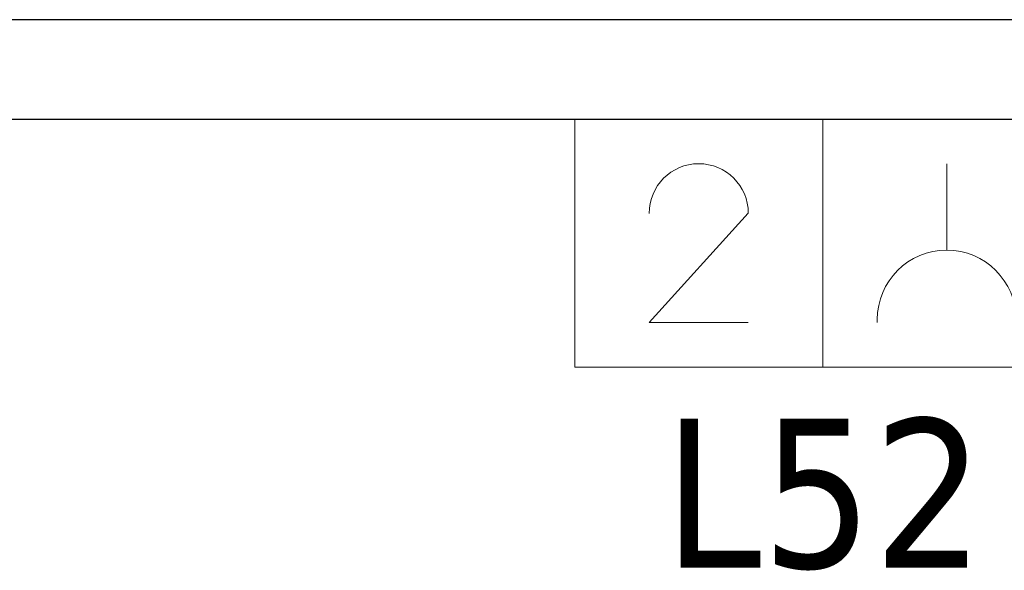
# Model space of a CAD drawing. Header units: metres. Extents: x 391.1 to 430.4, y 12.7 to 28.4.
# Tile 102 of 166: x 407.377 to 408.369, y 25.496 to 26.051. Entities that reach past the tile are written whole.
import ezdxf

# ---------------------------------------------------------------- set-up
doc = ezdxf.new("R2010")
doc.units = ezdxf.units.M
for name, color, linetype, lineweight in [('A-DETL-____-MBND', 7, 'Continuous', 18), ('A-WALL-____-MCUT', 7, 'Continuous', 25), ('A-WALL-____-OTLN', 7, 'Continuous', 25), ('E-ELEC-FIXT-IDEN', 7, 'Continuous', 30)]:
    doc.layers.add(name, color=color, linetype=linetype, lineweight=lineweight)
doc.styles.add('Tahoma_3', font='tahoma.ttf', dxfattribs={"height": 0.15})

# ---------------------------------------------------------------- blocks, each defined once
blk = doc.blocks.new('Family - Envans PB-155615-02_ELEC_P0')
at = {"layer": 'A-WALL-____-MCUT', "color": 253, "true_color": 0xaaaaaa}
for p, q in [((1.67153, 0.1), (0, 0.1)), ((0, 0), (1.67153, 0))]:
    blk.add_line(p, q, dxfattribs=at)
at = {"layer": 'A-WALL-____-OTLN', "color": 253, "true_color": 0xaaaaaa}
for p, q in [((1.67153, 0.1), (0, 0.1)), ((0, 0), (1.67153, 0))]:
    blk.add_line(p, q, dxfattribs=at)
at = {"layer": 'A-WALL-____-OTLN', "color": 253, "lineweight": 18, "true_color": 0xaaaaaa}
blk.add_line((0, 0), (1.67153, 0), dxfattribs=at)
blk = doc.blocks.new('LONDR55-XX_ZZ-ARQ-CAA-M3D-Londres55_ifc-1-02_ELEC_P0')
at = {"layer": 'A-WALL-____-OTLN', "color": 253, "lineweight": 18, "true_color": 0xaaaaaa}
blk.add_blockref('Family - Envans PB-155615-02_ELEC_P0', (407.25645, 25.95078), dxfattribs=at)
blk = doc.blocks.new('ZYR_05_02_02 Presa Doble - 01 Toma Doble-887740-02_ELEC_P0')
at = {"layer": 'A-DETL-____-MBND', "color": 180, "true_color": 0x3c0aff}
for p, q in [((-0.16198, 0), (0.33802, 0)), ((-0.16198, -0.25), (-0.16198, 0)), ((0.08802, 0), (0.08802, -0.25)), ((0.33802, 0), (0.33802, -0.25)), ((0.21302, -0.045), (0.21302, -0.132)), ((0.01302, -0.09484), (-0.08698, -0.205)), ((-0.08698, -0.205), (0.01287, -0.205)), ((0.14302, -0.205), (0.14302, -0.202)), ((0.28303, -0.205), (0.28303, -0.202)), ((0.33802, -0.25), (-0.16198, -0.25))]:
    blk.add_line(p, q, dxfattribs=at)
for centre, radius, start in [((-0.03698, -0.095), 0.05, 0.1854), ((0.21302, -0.202), 0.07, 360)]:
    blk.add_arc(centre, radius, start, 180, dxfattribs=at)

msp = doc.modelspace()

# ---------------------------------------------------------------- block references
at = {"lineweight": 5}
msp.add_blockref('LONDR55-XX_ZZ-ARQ-CAA-M3D-Londres55_ifc-1-02_ELEC_P0', (0, 0), dxfattribs=at)
at = {"layer": 'A-DETL-____-MBND', "color": 180, "true_color": 0x3c0aff}
msp.add_blockref('ZYR_05_02_02 Presa Doble - 01 Toma Doble-887740-02_ELEC_P0', (408.09815, 25.95078), dxfattribs=at)

# ---------------------------------------------------------------- next in the draw order: texts
at = {"layer": 'E-ELEC-FIXT-IDEN', "insert": (408.02567, 25.64904), "char_height": 0.15, "width": 0.38481, "attachment_point": 1, "style": 'Tahoma_3', "bg_fill": 3, "box_fill_scale": 1.25, "bg_fill_color": 256, "bg_fill_true_color": 13158600, "bg_fill_transparency": 0}
msp.add_mtext('L52', dxfattribs=at)

doc.saveas('drawing.dxf')
